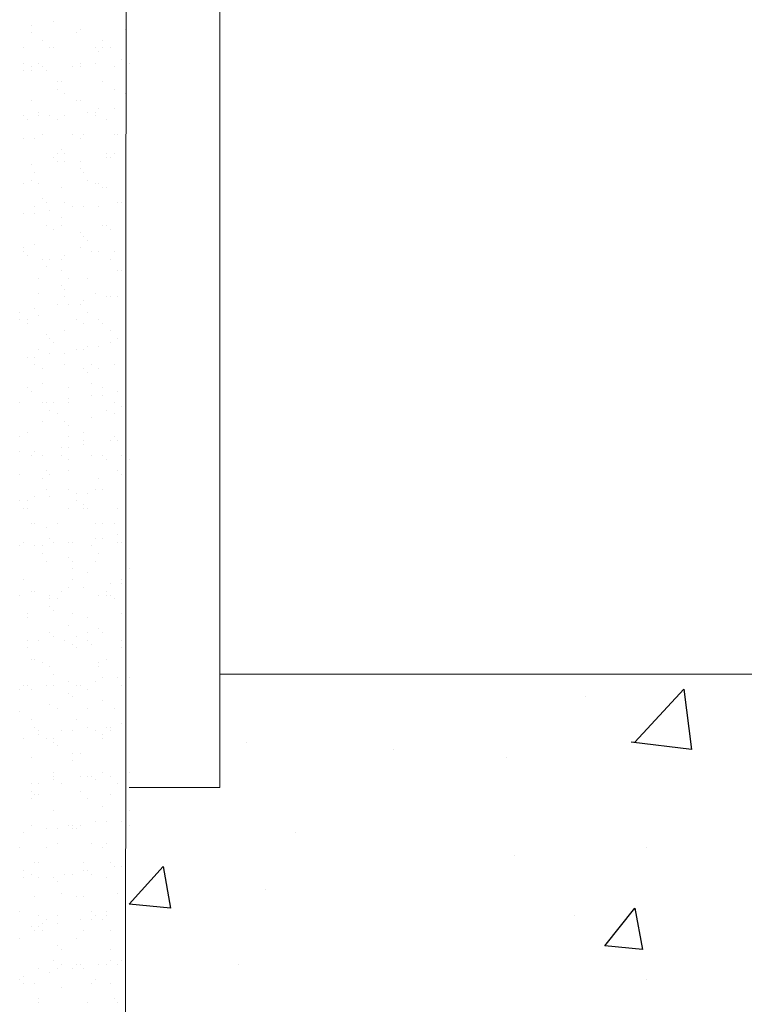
# Model space of a CAD drawing. Header units: metres. Extents: x -18 to 342, y 4 to 63.
# Tile 138 of 173: x 299.85 to 301.7, y 13.6 to 16.11. Entities that reach past the tile are written whole.
import ezdxf

# ---------------------------------------------------------------- set-up
doc = ezdxf.new("R2010")
doc.units = ezdxf.units.M
doc.header["$MEASUREMENT"] = 0
for name, color, linetype in [('PDF_hatch', 7, 'Continuous'), ('PDF_hatch-borshi', 7, 'Continuous'), ('PDF_kaff', 7, 'Continuous')]:
    doc.layers.add(name, color=color, linetype=linetype)

msp = doc.modelspace()

# ---------------------------------------------------------------- linework, layer by layer
at = {"layer": 'PDF_hatch', "lineweight": 25}
for points in [[(301.422, 14.2702), (301.5472, 14.4051), (301.5665, 14.251), (301.4124, 14.2702)], [(301.2968, 14.3858), (301.2968, 14.3858)], [(300.43, 14.2702), (300.43, 14.2702)], [(300.8056, 14.251), (300.8056, 14.251)], [(301.0946, 14.2317), (301.0946, 14.2317)], [(300.5552, 14.0391), (300.5552, 14.0391)], [(301.1138, 13.9813), (301.1138, 13.9813)], [(301.4509, 14.0006), (301.4509, 14.0006)], [(300.4782, 13.8946), (300.4782, 13.8946)], [(301.2679, 13.8272), (301.2679, 13.8272)], [(300.4108, 13.702), (300.4108, 13.702)], [(301.4509, 13.6635), (301.4509, 13.6635)]]:
    msp.add_lwpolyline(points, dxfattribs=at)
for points in [[(300.2181, 13.9524), (300.2374, 13.8465), (300.1315, 13.8561)], [(301.422, 13.8465), (301.4413, 13.7405), (301.345, 13.7501)]]:
    msp.add_lwpolyline(points, close=True, dxfattribs=at)
at = {"layer": 'PDF_hatch-borshi', "lineweight": 18}
for points in [[(299.881, 16.1002), (299.881, 16.1002)], [(299.9388, 16.1098), (299.9388, 16.1098)], [(300.0062, 16.0905), (300.0062, 16.0905)], [(300.1218, 16.0905), (300.1218, 16.0905)], [(299.881, 16.0809), (299.881, 16.0809)], [(299.9966, 16.0809), (299.9966, 16.0809)], [(299.8618, 16.0424), (299.8618, 16.0424)], [(299.9099, 16.0616), (299.9099, 16.0616)], [(299.9292, 16.0424), (299.9292, 16.0424)], [(299.9388, 16.0424), (299.9388, 16.0424)], [(300.0448, 16.0424), (300.0448, 16.0424)], [(300.064, 16.0616), (300.064, 16.0616)], [(300.064, 16.0424), (300.064, 16.0424)], [(300.0833, 16.0424), (300.0833, 16.0424)], [(300.0544, 16.0327), (300.0544, 16.0327)], [(300.1122, 16.0135), (300.1122, 16.0135)], [(299.8618, 16.0038), (299.8618, 16.0038)], [(299.881, 15.9942), (299.881, 15.9942)], [(299.9003, 16.0038), (299.9003, 16.0038)], [(299.9099, 15.9942), (299.9099, 15.9942)], [(299.987, 15.9942), (299.987, 15.9942)], [(300.0062, 16.0038), (300.0062, 16.0038)], [(300.0062, 16.0038), (300.0062, 16.0038)], [(300.0062, 15.9942), (300.0062, 15.9942)], [(300.0448, 16.0038), (300.0448, 16.0038)], [(300.0929, 15.9942), (300.0929, 15.9942)], [(300.1315, 16.0038), (300.1315, 16.0038)], [(299.8618, 15.9846), (299.8618, 15.9846)], [(299.881, 15.9846), (299.881, 15.9846)], [(299.9196, 15.9846), (299.9196, 15.9846)], [(299.9485, 15.9557), (299.9485, 15.9557)], [(299.9581, 15.9557), (299.9581, 15.9557)], [(300.064, 15.9557), (300.064, 15.9557)], [(299.9485, 15.9364), (299.9485, 15.9364)], [(299.9677, 15.9268), (299.9677, 15.9268)], [(300.0929, 15.9364), (300.0929, 15.9364)], [(300.1218, 15.9268), (300.1218, 15.9268)], [(299.881, 15.9075), (299.881, 15.9075)], [(299.9966, 15.9075), (299.9966, 15.9075)], [(300.0062, 15.9075), (300.0062, 15.9075)], [(300.0062, 15.9075), (300.0062, 15.9075)], [(300.0544, 15.8883), (300.0544, 15.8883)], [(300.0929, 15.8883), (300.0929, 15.8883)], [(299.8618, 15.869), (299.8618, 15.869)], [(299.9003, 15.8786), (299.9003, 15.8786)], [(299.9003, 15.869), (299.9003, 15.869)], [(299.9292, 15.869), (299.9292, 15.869)], [(299.9677, 15.869), (299.9677, 15.869)], [(300.0255, 15.8786), (300.0255, 15.8786)], [(300.0448, 15.8786), (300.0448, 15.8786)], [(300.0448, 15.869), (300.0448, 15.869)], [(299.8714, 15.8594), (299.8714, 15.8594)], [(299.9485, 15.8594), (299.9485, 15.8594)], [(300.0737, 15.8594), (300.0737, 15.8594)], [(299.9099, 15.8209), (299.9099, 15.8209)], [(299.987, 15.8209), (299.987, 15.8209)], [(300.0159, 15.8209), (300.0159, 15.8209)], [(300.0929, 15.8209), (300.0929, 15.8209)], [(300.1026, 15.8209), (300.1026, 15.8209)], [(299.8618, 15.8112), (299.8618, 15.8112)], [(299.8907, 15.8112), (299.8907, 15.8112)], [(300.0062, 15.8112), (300.0062, 15.8112)], [(299.9388, 15.7631), (299.9388, 15.7631)], [(299.9485, 15.7727), (299.9485, 15.7727)], [(299.9581, 15.7823), (299.9581, 15.7823)], [(299.9677, 15.7727), (299.9677, 15.7727)], [(300.0737, 15.7727), (300.0737, 15.7727)], [(300.0737, 15.7631), (300.0737, 15.7631)], [(300.0833, 15.7631), (300.0833, 15.7631)], [(300.0929, 15.7727), (300.0929, 15.7727)], [(299.881, 15.7438), (299.881, 15.7438)], [(299.9485, 15.7534), (299.9485, 15.7534)], [(299.9677, 15.7534), (299.9677, 15.7534)], [(300.0062, 15.7534), (300.0062, 15.7534)], [(299.8907, 15.7245), (299.8907, 15.7245)], [(300.0062, 15.7342), (300.0062, 15.7342)], [(300.0159, 15.7245), (300.0159, 15.7245)], [(299.8618, 15.6956), (299.8618, 15.6956)], [(299.881, 15.7053), (299.881, 15.7053)], [(299.9003, 15.6956), (299.9003, 15.6956)], [(299.9581, 15.686), (299.9581, 15.686)], [(300.0255, 15.7053), (300.0255, 15.7053)], [(300.0448, 15.6956), (300.0448, 15.6956)], [(300.0544, 15.6956), (300.0544, 15.6956)], [(300.064, 15.686), (300.064, 15.686)], [(300.0737, 15.686), (300.0737, 15.686)], [(299.8907, 15.6379), (299.8907, 15.6379)], [(299.9099, 15.6571), (299.9099, 15.6571)], [(299.9196, 15.6475), (299.9196, 15.6475)], [(299.9677, 15.6475), (299.9677, 15.6475)], [(299.987, 15.6379), (299.987, 15.6379)], [(300.0159, 15.6379), (300.0159, 15.6379)], [(300.0159, 15.6379), (300.0159, 15.6379)], [(300.0544, 15.6379), (300.0544, 15.6379)], [(300.1026, 15.6475), (300.1026, 15.6475)], [(300.1122, 15.6475), (300.1122, 15.6475)], [(300.1218, 15.6475), (300.1218, 15.6475)], [(299.8618, 15.6186), (299.8618, 15.6186)], [(299.8907, 15.6186), (299.8907, 15.6186)], [(299.9292, 15.6282), (299.9292, 15.6282)], [(299.9196, 15.5897), (299.9196, 15.5897)], [(299.9581, 15.609), (299.9581, 15.609)], [(299.9581, 15.5897), (299.9581, 15.5897)], [(300.064, 15.5897), (300.064, 15.5897)], [(300.0737, 15.5897), (300.0737, 15.5897)], [(299.9388, 15.5801), (299.9388, 15.5801)], [(300.0062, 15.5704), (300.0062, 15.5704)], [(300.0159, 15.5608), (300.0159, 15.5608)], [(300.0833, 15.5801), (300.0833, 15.5801)], [(299.8907, 15.5415), (299.8907, 15.5415)], [(300.0255, 15.5512), (300.0255, 15.5512)], [(299.8618, 15.5319), (299.8618, 15.5319)], [(299.8618, 15.5223), (299.8618, 15.5223)], [(299.8714, 15.5127), (299.8714, 15.5127)], [(299.9677, 15.5127), (299.9677, 15.5127)], [(300.0062, 15.5319), (300.0062, 15.5319)], [(300.0351, 15.5223), (300.0351, 15.5223)], [(300.0544, 15.5223), (300.0544, 15.5223)], [(300.0544, 15.5223), (300.0544, 15.5223)], [(300.0929, 15.5223), (300.0929, 15.5223)], [(299.9099, 15.503), (299.9099, 15.503)], [(299.9292, 15.503), (299.9292, 15.503)], [(299.9581, 15.503), (299.9581, 15.503)], [(300.0833, 15.503), (300.0833, 15.503)], [(299.9196, 15.4838), (299.9196, 15.4838)], [(299.9581, 15.4741), (299.9581, 15.4741)], [(300.1026, 15.4741), (300.1026, 15.4741)], [(300.1026, 15.4741), (300.1026, 15.4741)], [(300.1122, 15.4741), (300.1122, 15.4741)], [(299.9003, 15.4549), (299.9003, 15.4549)], [(299.9581, 15.4356), (299.9581, 15.4356)], [(299.9774, 15.4549), (299.9774, 15.4549)], [(300.0255, 15.4549), (300.0255, 15.4549)], [(300.1218, 15.4549), (300.1218, 15.4549)], [(299.9003, 15.4163), (299.9003, 15.4163)], [(299.9677, 15.426), (299.9677, 15.426)], [(300.0448, 15.4163), (300.0448, 15.4163)], [(299.9485, 15.3874), (299.9485, 15.3874)], [(299.9677, 15.4067), (299.9677, 15.4067)], [(299.9774, 15.3874), (299.9774, 15.3874)], [(300.0062, 15.3874), (300.0062, 15.3874)], [(300.0159, 15.3971), (300.0159, 15.3971)], [(300.0737, 15.4067), (300.0737, 15.4067)], [(300.0833, 15.4067), (300.0833, 15.4067)], [(300.1026, 15.4067), (300.1026, 15.4067)], [(299.8521, 15.3682), (299.8521, 15.3682)], [(299.8907, 15.3778), (299.8907, 15.3778)], [(300.0255, 15.3682), (300.0255, 15.3682)], [(299.8521, 15.3489), (299.8521, 15.3489)], [(299.8714, 15.3489), (299.8714, 15.3489)], [(299.8714, 15.3393), (299.8714, 15.3393)], [(299.9003, 15.3586), (299.9003, 15.3586)], [(299.9966, 15.3489), (299.9966, 15.3489)], [(300.0159, 15.3393), (300.0159, 15.3393)], [(300.0544, 15.3489), (300.0544, 15.3489)], [(300.064, 15.3393), (300.064, 15.3393)], [(299.9196, 15.3104), (299.9196, 15.3104)], [(299.9677, 15.32), (299.9677, 15.32)], [(300.0833, 15.32), (300.0833, 15.32)], [(299.9292, 15.3008), (299.9292, 15.3008)], [(299.9388, 15.2911), (299.9388, 15.2911)], [(300.0833, 15.2911), (300.0833, 15.2911)], [(300.1026, 15.3008), (300.1026, 15.3008)], [(300.1218, 15.2911), (300.1218, 15.2911)], [(299.9003, 15.2719), (299.9003, 15.2719)], [(299.9292, 15.2622), (299.9292, 15.2622)], [(299.9677, 15.2622), (299.9677, 15.2622)], [(299.9966, 15.2719), (299.9966, 15.2719)], [(300.0159, 15.2719), (300.0159, 15.2719)], [(300.0255, 15.2815), (300.0255, 15.2815)], [(300.0544, 15.2815), (300.0544, 15.2815)], [(299.8714, 15.2526), (299.8714, 15.2526)], [(299.8907, 15.2526), (299.8907, 15.2526)], [(299.8907, 15.2333), (299.8907, 15.2333)], [(299.9677, 15.2333), (299.9677, 15.2333)], [(300.0351, 15.2333), (300.0351, 15.2333)], [(300.0929, 15.2333), (300.0929, 15.2333)], [(299.9099, 15.2237), (299.9099, 15.2237)], [(300.0159, 15.2237), (300.0159, 15.2237)], [(300.0255, 15.2141), (300.0255, 15.2141)], [(300.0544, 15.2237), (300.0544, 15.2237)], [(299.9099, 15.1852), (299.9099, 15.1852)], [(300.0351, 15.1852), (300.0351, 15.1852)], [(299.8714, 15.1756), (299.8714, 15.1756)], [(299.881, 15.1659), (299.881, 15.1659)], [(299.9774, 15.1756), (299.9774, 15.1756)], [(300.064, 15.1756), (300.064, 15.1756)], [(300.1026, 15.1659), (300.1026, 15.1659)], [(300.1218, 15.1756), (300.1218, 15.1756)], [(299.8521, 15.137), (299.8521, 15.137)], [(299.9099, 15.137), (299.9099, 15.137)], [(299.9196, 15.137), (299.9196, 15.137)], [(299.9388, 15.137), (299.9388, 15.137)], [(299.9774, 15.1467), (299.9774, 15.1467)], [(299.9774, 15.137), (299.9774, 15.137)], [(300.0351, 15.1563), (300.0351, 15.1563)], [(300.064, 15.1563), (300.064, 15.1563)], [(300.0929, 15.137), (300.0929, 15.137)], [(299.9292, 15.1178), (299.9292, 15.1178)], [(299.9485, 15.1081), (299.9485, 15.1081)], [(300.0737, 15.1178), (300.0737, 15.1178)], [(300.0929, 15.1081), (300.0929, 15.1081)], [(300.1122, 15.1274), (300.1122, 15.1274)], [(300.1218, 15.1274), (300.1218, 15.1274)], [(299.9099, 15.0889), (299.9099, 15.0889)], [(299.9677, 15.0889), (299.9677, 15.0889)], [(300.0351, 15.0985), (300.0351, 15.0985)], [(299.8714, 15.06), (299.8714, 15.06)], [(299.9774, 15.0792), (299.9774, 15.0792)], [(300.0159, 15.06), (300.0159, 15.06)], [(299.8521, 15.0504), (299.8521, 15.0504)], [(299.9774, 15.0504), (299.9774, 15.0504)], [(300.0159, 15.0407), (300.0159, 15.0407)], [(300.0833, 15.0407), (300.0833, 15.0407)], [(300.0929, 15.0504), (300.0929, 15.0504)], [(300.1026, 15.0407), (300.1026, 15.0407)], [(299.8521, 15.0118), (299.8521, 15.0118)], [(299.8907, 15.0118), (299.8907, 15.0118)], [(299.9581, 15.0215), (299.9581, 15.0215)], [(299.9774, 15.0215), (299.9774, 15.0215)], [(300.0159, 15.0311), (300.0159, 15.0311)], [(299.881, 15.0022), (299.881, 15.0022)], [(299.9099, 15.0022), (299.9099, 15.0022)], [(299.9581, 15.0022), (299.9581, 15.0022)], [(299.9774, 14.9926), (299.9774, 14.9926)], [(300.0351, 15.0022), (300.0351, 15.0022)], [(300.064, 15.0022), (300.064, 15.0022)], [(300.0737, 14.9926), (300.0737, 14.9926)], [(300.1122, 15.0022), (300.1122, 15.0022)], [(300.1315, 14.9926), (300.1315, 14.9926)], [(299.9196, 14.9637), (299.9196, 14.9637)], [(299.9774, 14.9637), (299.9774, 14.9637)], [(300.1026, 14.9637), (300.1026, 14.9637)], [(299.8521, 14.954), (299.8521, 14.954)], [(299.9099, 14.9444), (299.9099, 14.9444)], [(299.9292, 14.954), (299.9292, 14.954)], [(300.0544, 14.9444), (300.0544, 14.9444)], [(300.1122, 14.954), (300.1122, 14.954)], [(299.9196, 14.9155), (299.9196, 14.9155)], [(299.9774, 14.9155), (299.9774, 14.9155)], [(300.0448, 14.9155), (300.0448, 14.9155)], [(300.064, 14.9155), (300.064, 14.9155)], [(300.1218, 14.9251), (300.1218, 14.9251)], [(299.8521, 14.8866), (299.8521, 14.8866)], [(299.8714, 14.8866), (299.8714, 14.8866)], [(299.8907, 14.8963), (299.8907, 14.8963)], [(299.9292, 14.8963), (299.9292, 14.8963)], [(299.9966, 14.9059), (299.9966, 14.9059)], [(299.9966, 14.8866), (299.9966, 14.8866)], [(300.0255, 14.9059), (300.0255, 14.9059)], [(299.8618, 14.8674), (299.8618, 14.8674)], [(299.8714, 14.8674), (299.8714, 14.8674)], [(299.9774, 14.8674), (299.9774, 14.8674)], [(300.0159, 14.877), (300.0159, 14.877)], [(300.0159, 14.8674), (300.0159, 14.8674)], [(300.0255, 14.8674), (300.0255, 14.8674)], [(300.1026, 14.8674), (300.1026, 14.8674)], [(299.881, 14.8288), (299.881, 14.8288)], [(299.8907, 14.8288), (299.8907, 14.8288)], [(299.9196, 14.8192), (299.9196, 14.8192)], [(299.9485, 14.8288), (299.9485, 14.8288)], [(300.0448, 14.8288), (300.0448, 14.8288)], [(300.064, 14.8288), (300.064, 14.8288)], [(300.0929, 14.8288), (300.0929, 14.8288)], [(299.9292, 14.7903), (299.9292, 14.7903)], [(300.0448, 14.7903), (300.0448, 14.7903)], [(300.064, 14.7903), (300.064, 14.7903)], [(300.1026, 14.7999), (300.1026, 14.7999)], [(299.8521, 14.7711), (299.8521, 14.7711)], [(299.8618, 14.7807), (299.8618, 14.7807)], [(299.8907, 14.7711), (299.8907, 14.7711)], [(299.9099, 14.7711), (299.9099, 14.7711)], [(299.9388, 14.7807), (299.9388, 14.7807)], [(299.9774, 14.7807), (299.9774, 14.7807)], [(299.987, 14.7807), (299.987, 14.7807)], [(300.0351, 14.7711), (300.0351, 14.7711)], [(300.1026, 14.7807), (300.1026, 14.7807)], [(300.1122, 14.7807), (300.1122, 14.7807)], [(300.1218, 14.7807), (300.1218, 14.7807)], [(299.9099, 14.7518), (299.9099, 14.7518)], [(299.9196, 14.7325), (299.9196, 14.7325)], [(299.9774, 14.7422), (299.9774, 14.7422)], [(299.987, 14.7325), (299.987, 14.7325)], [(300.0448, 14.7325), (300.0448, 14.7325)], [(300.0544, 14.7518), (300.0544, 14.7518)], [(299.987, 14.7133), (299.987, 14.7133)], [(300.1315, 14.7133), (300.1315, 14.7133)], [(299.8618, 14.6844), (299.8618, 14.6844)], [(299.987, 14.6844), (299.987, 14.6844)], [(300.0255, 14.7036), (300.0255, 14.7036)], [(300.1122, 14.6844), (300.1122, 14.6844)], [(299.881, 14.6555), (299.881, 14.6555)], [(299.8907, 14.6555), (299.8907, 14.6555)], [(299.9581, 14.6555), (299.9581, 14.6555)], [(299.9774, 14.6651), (299.9774, 14.6651)], [(300.0159, 14.6651), (300.0159, 14.6651)], [(300.0737, 14.6555), (300.0737, 14.6555)], [(300.0833, 14.6747), (300.0833, 14.6747)], [(300.1122, 14.6747), (300.1122, 14.6747)], [(299.8521, 14.6458), (299.8521, 14.6458)], [(299.9292, 14.6458), (299.9292, 14.6458)], [(299.9292, 14.6362), (299.9292, 14.6362)], [(299.9485, 14.6362), (299.9485, 14.6362)], [(300.0544, 14.6458), (300.0544, 14.6458)], [(300.0737, 14.6458), (300.0737, 14.6458)], [(300.0833, 14.6458), (300.0833, 14.6458)], [(300.0929, 14.6362), (300.0929, 14.6362)], [(299.9292, 14.617), (299.9292, 14.617)], [(299.9388, 14.6073), (299.9388, 14.6073)], [(300.1218, 14.6073), (300.1218, 14.6073)], [(299.8714, 14.5977), (299.8714, 14.5977)], [(299.8714, 14.5881), (299.8714, 14.5881)], [(299.987, 14.5977), (299.987, 14.5977)], [(300.0255, 14.5881), (300.0255, 14.5881)], [(300.1122, 14.5977), (300.1122, 14.5977)], [(299.9774, 14.5688), (299.9774, 14.5688)], [(300.0544, 14.5592), (300.0544, 14.5592)], [(300.1218, 14.5592), (300.1218, 14.5592)], [(299.8714, 14.5303), (299.8714, 14.5303)], [(299.9003, 14.5303), (299.9003, 14.5303)], [(299.9292, 14.5495), (299.9292, 14.5495)], [(299.9388, 14.5399), (299.9388, 14.5399)], [(299.9677, 14.5303), (299.9677, 14.5303)], [(299.9966, 14.5399), (299.9966, 14.5399)], [(300.0255, 14.5495), (300.0255, 14.5495)], [(300.0255, 14.5303), (300.0255, 14.5303)], [(300.064, 14.5495), (300.064, 14.5495)], [(300.1122, 14.5303), (300.1122, 14.5303)], [(299.8714, 14.511), (299.8714, 14.511)], [(299.987, 14.5206), (299.987, 14.5206)], [(299.9966, 14.511), (299.9966, 14.511)], [(300.0351, 14.5206), (300.0351, 14.5206)], [(300.1122, 14.511), (300.1122, 14.511)], [(299.881, 14.4821), (299.881, 14.4821)], [(299.8907, 14.4821), (299.8907, 14.4821)], [(300.0737, 14.4821), (300.0737, 14.4821)], [(299.9099, 14.4725), (299.9099, 14.4725)], [(299.9292, 14.4629), (299.9292, 14.4629)], [(300.0544, 14.4725), (300.0544, 14.4725)], [(300.0544, 14.4629), (300.0544, 14.4629)], [(299.9388, 14.4436), (299.9388, 14.4436)], [(300.064, 14.434), (300.064, 14.434)], [(300.1026, 14.434), (300.1026, 14.434)], [(300.1218, 14.4436), (300.1218, 14.4436)], [(300.1315, 14.434), (300.1315, 14.434)], [(299.8521, 14.4051), (299.8521, 14.4051)], [(299.8618, 14.4147), (299.8618, 14.4147)], [(299.8714, 14.4147), (299.8714, 14.4147)], [(299.881, 14.4051), (299.881, 14.4051)], [(299.9196, 14.4147), (299.9196, 14.4147)], [(299.9388, 14.4147), (299.9388, 14.4147)], [(299.9774, 14.4243), (299.9774, 14.4243)], [(299.9966, 14.4147), (299.9966, 14.4147)], [(300.0062, 14.4147), (300.0062, 14.4147)], [(300.0255, 14.4051), (300.0255, 14.4051)], [(300.0448, 14.4243), (300.0448, 14.4243)], [(300.1122, 14.4147), (300.1122, 14.4147)], [(299.9774, 14.3954), (299.9774, 14.3954)], [(299.987, 14.3858), (299.987, 14.3858)], [(299.9292, 14.3665), (299.9292, 14.3665)], [(299.9485, 14.3569), (299.9485, 14.3569)], [(300.0255, 14.3569), (300.0255, 14.3569)], [(300.064, 14.3762), (300.064, 14.3762)], [(300.0929, 14.3569), (300.0929, 14.3569)], [(299.8521, 14.3473), (299.8521, 14.3473)], [(299.881, 14.328), (299.881, 14.328)], [(299.8907, 14.3088), (299.8907, 14.3088)], [(299.9966, 14.328), (299.9966, 14.328)], [(300.0255, 14.3088), (300.0255, 14.3088)], [(300.0737, 14.3088), (300.0737, 14.3088)], [(300.0833, 14.3088), (300.0833, 14.3088)], [(300.1122, 14.3184), (300.1122, 14.3184)], [(300.1218, 14.328), (300.1218, 14.328)], [(299.8618, 14.2799), (299.8618, 14.2799)], [(299.9003, 14.2991), (299.9003, 14.2991)], [(299.9003, 14.2895), (299.9003, 14.2895)], [(299.9196, 14.2799), (299.9196, 14.2799)], [(299.9388, 14.2799), (299.9388, 14.2799)], [(299.9581, 14.2991), (299.9581, 14.2991)], [(299.987, 14.2991), (299.987, 14.2991)], [(300.0448, 14.2991), (300.0448, 14.2991)], [(300.064, 14.2895), (300.064, 14.2895)], [(300.064, 14.2799), (300.064, 14.2799)], [(300.0833, 14.2991), (300.0833, 14.2991)], [(299.9388, 14.2702), (299.9388, 14.2702)], [(299.9485, 14.2606), (299.9485, 14.2606)], [(300.1218, 14.2606), (300.1218, 14.2606)], [(299.881, 14.2317), (299.881, 14.2317)], [(299.987, 14.2413), (299.987, 14.2413)], [(300.0062, 14.2413), (300.0062, 14.2413)], [(300.1218, 14.2413), (300.1218, 14.2413)], [(299.987, 14.2221), (299.987, 14.2221)], [(299.9388, 14.1932), (299.9388, 14.1932)], [(299.9388, 14.1835), (299.9388, 14.1835)], [(300.0062, 14.1835), (300.0062, 14.1835)], [(300.0255, 14.1835), (300.0255, 14.1835)], [(300.0351, 14.1835), (300.0351, 14.1835)], [(300.064, 14.1932), (300.064, 14.1932)], [(300.064, 14.1932), (300.064, 14.1932)], [(300.0833, 14.1835), (300.0833, 14.1835)], [(300.1315, 14.1932), (300.1315, 14.1932)], [(299.881, 14.1643), (299.881, 14.1643)], [(299.9003, 14.1643), (299.9003, 14.1643)], [(299.9388, 14.1739), (299.9388, 14.1739)], [(299.9581, 14.1643), (299.9581, 14.1643)], [(300.0448, 14.1739), (300.0448, 14.1739)], [(300.1026, 14.1643), (300.1026, 14.1643)], [(299.881, 14.145), (299.881, 14.145)], [(299.8907, 14.1354), (299.8907, 14.1354)], [(299.9003, 14.1354), (299.9003, 14.1354)], [(300.0062, 14.145), (300.0062, 14.145)], [(300.0833, 14.1354), (300.0833, 14.1354)], [(300.1218, 14.145), (300.1218, 14.145)], [(299.881, 14.1258), (299.881, 14.1258)], [(300.0255, 14.1258), (300.0255, 14.1258)], [(300.064, 14.1065), (300.064, 14.1065)], [(299.9388, 14.0969), (299.9388, 14.0969)], [(299.9388, 14.0969), (299.9388, 14.0969)], [(300.1315, 14.0969), (300.1315, 14.0969)], [(299.881, 14.0583), (299.881, 14.0583)], [(299.9774, 14.0583), (299.9774, 14.0583)], [(299.987, 14.0583), (299.987, 14.0583)], [(300.0062, 14.0583), (300.0062, 14.0583)], [(300.0448, 14.068), (300.0448, 14.068)], [(300.0737, 14.068), (300.0737, 14.068)], [(300.1122, 14.068), (300.1122, 14.068)], [(300.1218, 14.0583), (300.1218, 14.0583)], [(300.1315, 14.0583), (300.1315, 14.0583)], [(299.8618, 14.0391), (299.8618, 14.0391)], [(299.9196, 14.0487), (299.9196, 14.0487)], [(299.9485, 14.0487), (299.9485, 14.0487)], [(299.987, 14.0487), (299.987, 14.0487)], [(299.9966, 14.0487), (299.9966, 14.0487)], [(299.9966, 14.0487), (299.9966, 14.0487)], [(299.9485, 14.0102), (299.9485, 14.0102)], [(300.0351, 14.0102), (300.0351, 14.0102)], [(300.0737, 14.0102), (300.0737, 14.0102)], [(299.8521, 14.0006), (299.8521, 14.0006)], [(299.9196, 14.0006), (299.9196, 14.0006)], [(300.064, 14.0006), (300.064, 14.0006)], [(299.8907, 13.962), (299.8907, 13.962)], [(299.9003, 13.962), (299.9003, 13.962)], [(300.0159, 13.962), (300.0159, 13.962)], [(300.0833, 13.962), (300.0833, 13.962)], [(300.0929, 13.9524), (300.0929, 13.9524)], [(300.0929, 13.9524), (300.0929, 13.9524)], [(300.1122, 13.9524), (300.1122, 13.9524)], [(299.8618, 13.9428), (299.8618, 13.9428)], [(299.881, 13.9331), (299.881, 13.9331)], [(299.9677, 13.9331), (299.9677, 13.9331)], [(299.987, 13.9331), (299.987, 13.9331)], [(300.0159, 13.9428), (300.0159, 13.9428)], [(300.0255, 13.9428), (300.0255, 13.9428)], [(300.0351, 13.9331), (300.0351, 13.9331)], [(299.8618, 13.9235), (299.8618, 13.9235)], [(299.9003, 13.9235), (299.9003, 13.9235)], [(299.9388, 13.9235), (299.9388, 13.9235)], [(299.9485, 13.9139), (299.9485, 13.9139)], [(299.9485, 13.9139), (299.9485, 13.9139)], [(300.0737, 13.9235), (300.0737, 13.9235)], [(299.9581, 13.885), (299.9581, 13.885)], [(300.1026, 13.885), (300.1026, 13.885)], [(299.8907, 13.8753), (299.8907, 13.8753)], [(299.9966, 13.8753), (299.9966, 13.8753)], [(300.0159, 13.8753), (300.0159, 13.8753)], [(299.8521, 13.8368), (299.8521, 13.8368)], [(299.9003, 13.8272), (299.9003, 13.8272)], [(299.9485, 13.8272), (299.9485, 13.8272)], [(300.0351, 13.8368), (300.0351, 13.8368)], [(300.0448, 13.8272), (300.0448, 13.8272)], [(300.0448, 13.8272), (300.0448, 13.8272)], [(300.0737, 13.8368), (300.0737, 13.8368)], [(300.0737, 13.8272), (300.0737, 13.8272)], [(299.9099, 13.8079), (299.9099, 13.8079)], [(299.9196, 13.8176), (299.9196, 13.8176)], [(299.9485, 13.8079), (299.9485, 13.8079)], [(300.0062, 13.8176), (300.0062, 13.8176)], [(300.0351, 13.8176), (300.0351, 13.8176)], [(300.064, 13.8176), (300.064, 13.8176)], [(299.881, 13.7983), (299.881, 13.7983)], [(299.8907, 13.7887), (299.8907, 13.7887)], [(299.9003, 13.7983), (299.9003, 13.7983)], [(299.9099, 13.7887), (299.9099, 13.7887)], [(300.0159, 13.7887), (300.0159, 13.7887)], [(300.0833, 13.7887), (300.0833, 13.7887)], [(299.8521, 13.7694), (299.8521, 13.7694)], [(299.9966, 13.7694), (299.9966, 13.7694)], [(299.9485, 13.7501), (299.9485, 13.7501)], [(299.9581, 13.7405), (299.9581, 13.7405)], [(300.0833, 13.7405), (300.0833, 13.7405)], [(299.9388, 13.7116), (299.9388, 13.7116)], [(299.9581, 13.702), (299.9581, 13.702)], [(299.9966, 13.702), (299.9966, 13.702)], [(300.0062, 13.702), (300.0062, 13.702)], [(300.0544, 13.702), (300.0544, 13.702)], [(300.0737, 13.702), (300.0737, 13.702)], [(300.0833, 13.7116), (300.0833, 13.7116)], [(300.1026, 13.702), (300.1026, 13.702)], [(300.1122, 13.7116), (300.1122, 13.7116)], [(299.9003, 13.6924), (299.9003, 13.6924)], [(299.9292, 13.6827), (299.9292, 13.6827)], [(299.9485, 13.6924), (299.9485, 13.6924)], [(299.987, 13.6924), (299.987, 13.6924)], [(300.0159, 13.6924), (300.0159, 13.6924)], [(299.8521, 13.6635), (299.8521, 13.6635)], [(299.8618, 13.6731), (299.8618, 13.6731)], [(299.8618, 13.6538), (299.8618, 13.6538)], [(299.8907, 13.6538), (299.8907, 13.6538)], [(300.0351, 13.6538), (300.0351, 13.6538)], [(300.0448, 13.6635), (300.0448, 13.6635)], [(300.0833, 13.6538), (300.0833, 13.6538)], [(299.9581, 13.6442), (299.9581, 13.6442)], [(299.9003, 13.6153), (299.9003, 13.6153)], [(299.9003, 13.6057), (299.9003, 13.6057)], [(300.0255, 13.6057), (300.0255, 13.6057)], [(300.0929, 13.6153), (300.0929, 13.6153)], [(300.1026, 13.6057), (300.1026, 13.6057)]]:
    msp.add_lwpolyline(points, dxfattribs=at)
at = {"layer": 'PDF_kaff', "lineweight": 20}
for points in [[(300.1315, 32.897), (300.3626, 32.897), (300.3626, 33.157), (300.1315, 33.157), (300.1218, 13.0856)], [(300.1315, 17.9012), (300.3626, 17.9012), (300.3626, 14.954)], [(300.3626, 16.8321), (300.3626, 14.1547), (300.1315, 14.1547)], [(314.1641, 14.434), (314.1641, 6.2763), (316.1867, 6.2763), (316.1867, 13.0856), (315.5125, 14.4436), (300.3626, 14.4436)]]:
    msp.add_lwpolyline(points, dxfattribs=at)

doc.saveas('drawing.dxf')
